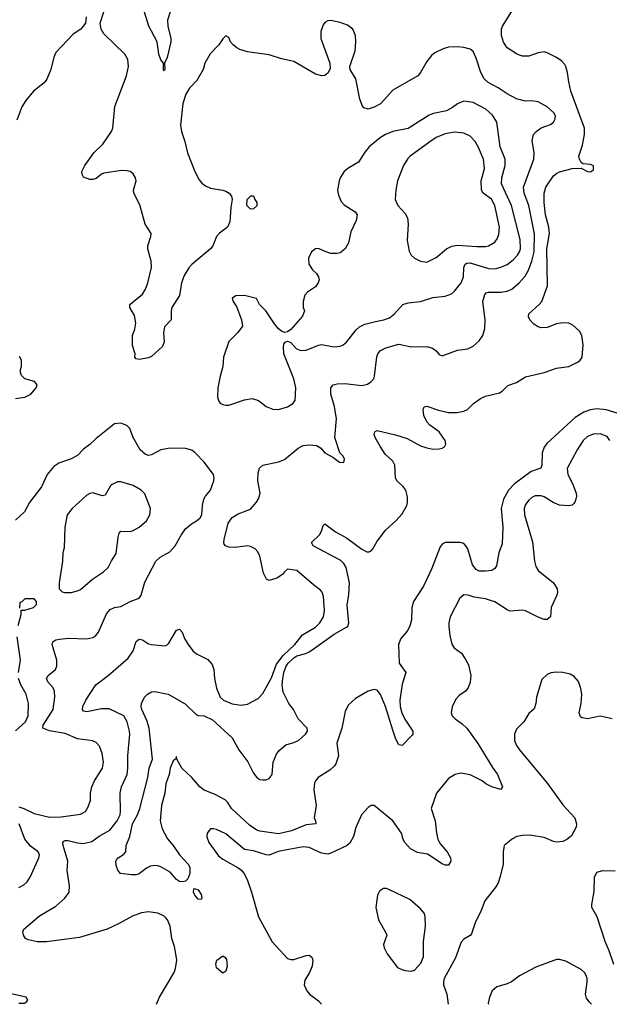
# Model space of a CAD drawing. Header units: inches. Extents: x 1839270 to 1929235, y 762242 to 910350.
# Tile 78 of 256: x 1890796 to 1894611, y 762264 to 768632. Entities that reach past the tile are written whole.
import ezdxf

# ---------------------------------------------------------------- set-up
doc = ezdxf.new("R2010")
doc.units = ezdxf.units.IN
doc.header["$MEASUREMENT"] = 0
doc.layers.add('B8796', color=7, linetype='Continuous')

msp = doc.modelspace()

# ---------------------------------------------------------------- linework, layer by layer
at = {"layer": 'B8796', "color": 5}
for points, elevation in [([(1891682, 762265.4), (1891701.6, 762310), (1891795.1, 762470), (1891804.8, 762495.2), (1891812.3, 762550), (1891807.6, 762590), (1891798.2, 762638.2), (1891780.5, 762690), (1891769.7, 762770), (1891753.3, 762810), (1891742.8, 762822.8), (1891730, 762834.5), (1891690, 762853.6), (1891630, 762861.3), (1891585.4, 762854.6), (1891526.8, 762833.2), (1891436.4, 762783.6), (1891362.8, 762750), (1891184.2, 762695.8), (1890970, 762668.4), (1890910, 762667.1), (1890850, 762680.9), (1890834, 762690), (1890821.2, 762710), (1890816, 762730), (1890822.7, 762750), (1890925.1, 762834.9), (1891030, 762898.5), (1891088.2, 762950), (1891116.9, 762990), (1891118.9, 763030), (1891102.6, 763130), (1891106.7, 763190), (1891077.8, 763290), (1891075.1, 763310), (1891081.5, 763318.5), (1891090, 763323.2), (1891110, 763323.2), (1891170, 763307.5), (1891210, 763303.9), (1891263.1, 763316.9), (1891310, 763350.2), (1891380.4, 763390), (1891426.2, 763450), (1891445.8, 763490), (1891449.1, 763510), (1891446.8, 763630), (1891455.4, 763670), (1891490.6, 763750), (1891496.3, 763790), (1891495.3, 763870), (1891508.2, 764010), (1891507.1, 764030), (1891491.5, 764090), (1891469.6, 764130), (1891374.1, 764174.1), (1891324.5, 764175.5), (1891230, 764156.3), (1891210, 764159.3), (1891203.6, 764170), (1891205.1, 764190), (1891223.5, 764230), (1891289.8, 764330.2), (1891368.4, 764390), (1891497.3, 764502.7), (1891529.7, 764550), (1891549.8, 764610.2), (1891560.4, 764619.6), (1891570, 764624.9), (1891590, 764621.1), (1891630, 764595.8), (1891650, 764590.4), (1891737.1, 764582.9), (1891750, 764588), (1891760.4, 764599.6), (1891810, 764682.8), (1891830, 764690.8), (1891846.8, 764670), (1891862.4, 764630), (1891886.3, 764590), (1891916.5, 764550), (1891939.5, 764530), (1892013.4, 764493.4), (1892041.6, 764461.6), (1892053.4, 764430), (1892057.3, 764370), (1892069.2, 764309.2), (1892092.4, 764250), (1892115.5, 764230), (1892170, 764207.8), (1892230, 764199.5), (1892270, 764204.9), (1892339.1, 764240.9), (1892370, 764273.1), (1892425.3, 764374.7), (1892457.3, 764462.7), (1892500, 764520), (1892576.8, 764590), (1892626.9, 764653.1), (1892710, 764702.4), (1892738, 764730), (1892761.5, 764770), (1892768.8, 764811.2), (1892761.5, 764901.5), (1892753, 764930), (1892743.1, 764943.1), (1892696.4, 764976.4), (1892590, 765069.2), (1892530, 765077.2), (1892510, 765062), (1892496.5, 765043.5), (1892459.2, 765020.8), (1892410, 765004.7), (1892393.3, 765013.3), (1892373.2, 765053.2), (1892350, 765161.3), (1892336.4, 765190), (1892320.2, 765210), (1892290, 765225.2), (1892270, 765228.6), (1892190, 765218.5), (1892150, 765220.8), (1892128.8, 765228.8), (1892120, 765240), (1892116.4, 765250), (1892118.8, 765270), (1892144.1, 765375.9), (1892170, 765412.3), (1892210, 765435.8), (1892290, 765466.7), (1892328.5, 765511.5), (1892342.8, 765537.2), (1892351.8, 765570), (1892336.4, 765650), (1892338.4, 765701.6), (1892348.6, 765731.4), (1892369.7, 765750.3), (1892470, 765773.1), (1892510, 765787.2), (1892598.2, 765861.8), (1892630, 765877), (1892670, 765883.1), (1892717.7, 765877.7), (1892742, 765862), (1892771.3, 765830), (1892822.8, 765802.8), (1892864.7, 765770), (1892892.9, 765767.1), (1892897.2, 765790), (1892890, 765808), (1892868, 765830), (1892836, 765930), (1892845.7, 766050), (1892834, 766130), (1892808.8, 766210), (1892808.9, 766251.1), (1892824.5, 766270), (1892850, 766276.9), (1892899.1, 766279.1), (1893010, 766265.3), (1893045.8, 766274.2), (1893069.2, 766290), (1893086.6, 766310), (1893092.9, 766327.1), (1893107.7, 766452.3), (1893112.8, 766470), (1893130, 766491.7), (1893166, 766510), (1893250, 766532.8), (1893330, 766516.5), (1893430, 766518.3), (1893467.2, 766507.2), (1893490.7, 766490), (1893510, 766466.8), (1893530, 766457.3), (1893630, 766494.4), (1893696.1, 766503.9), (1893730, 766520.5), (1893770, 766554.8), (1893794, 766590), (1893806.2, 766633.8), (1893808.2, 766690), (1893792.8, 766810), (1893806, 766854), (1893815.4, 766864.6), (1893829.1, 766870.9), (1893910.5, 766869.5), (1893950, 766876.6), (1893980.9, 766890), (1894027.9, 766930), (1894066.5, 766973.5), (1894088.2, 767011.8), (1894109.5, 767070.5), (1894126.1, 767130), (1894128.2, 767248.2), (1894089.9, 767430), (1894060.2, 767510), (1894056.3, 767550), (1894122.6, 767730), (1894125.6, 767770), (1894111.2, 767850), (1894119.7, 767890), (1894138.4, 767910), (1894170, 767932.4), (1894230, 767954), (1894249.6, 767970.4), (1894262, 767990), (1894262.9, 768010), (1894251.6, 768030), (1894210, 768067.6), (1894150, 768100.7), (1894110, 768107.3), (1894070, 768106), (1894010, 768121.1), (1893950, 768153.3), (1893892.3, 768192.3), (1893826.6, 768226.6), (1893802.4, 768250), (1893779.8, 768290), (1893750, 768382.7), (1893730, 768427.3), (1893710, 768441.3), (1893670, 768451.5), (1893630, 768456.2), (1893570, 768454.5), (1893535.2, 768444.8), (1893481.6, 768418.4), (1893460.4, 768399.6), (1893430, 768361.2), (1893390.4, 768290), (1893373, 768270), (1893210, 768176.9), (1893130, 768088.2), (1893090, 768067.2), (1893050, 768053.3), (1893022, 768062), (1893013.4, 768073.4), (1892997.4, 768117.4), (1892971.6, 768250), (1892935.1, 768310), (1892932.3, 768330), (1892967.3, 768430), (1892971.8, 768490), (1892969.5, 768529.5), (1892951.5, 768571.5), (1892917.2, 768597.2), (1892870, 768615.1), (1892810, 768626), (1892790, 768625.2), (1892770, 768613.2), (1892760.9, 768599.1), (1892745.1, 768554.9), (1892745.7, 768510), (1892803, 768350), (1892804.5, 768315.5), (1892792.2, 768287.8), (1892770, 768272.3), (1892750.4, 768269.6), (1892710, 768278.9), (1892570, 768362.5), (1892490, 768378.2), (1892410, 768404.7), (1892270, 768425.1), (1892220.4, 768440.4), (1892200.9, 768450), (1892178, 768470), (1892161.2, 768490), (1892150, 768518), (1892130, 768528), (1892110, 768508.7), (1892084, 768470), (1892028, 768412), (1891994.9, 768350), (1891983.6, 768310), (1891942, 768238), (1891894.9, 768190), (1891870.2, 768149.8), (1891852.6, 768090), (1891836.9, 767950), (1891842.6, 767910), (1891865.4, 767845.4), (1891881.2, 767770), (1891928.9, 767650), (1891957.3, 767597.3), (1891975, 767575), (1891997.6, 767557.6), (1892030, 767543.1), (1892110, 767530.2), (1892130, 767523.1), (1892150.6, 767510), (1892166.4, 767490), (1892170.8, 767470), (1892162.2, 767417.8), (1892155.5, 767324.5), (1892140.7, 767290), (1892090, 767252), (1892070.3, 767229.7), (1892044.9, 767170), (1892030.4, 767150), (1891910, 767048.4), (1891890, 767026.3), (1891861.5, 766978.5), (1891843.2, 766930), (1891830.9, 766849.1), (1891781.1, 766770), (1891776.5, 766750), (1891775.5, 766690), (1891734, 766646), (1891726.9, 766606.9), (1891730.4, 766549.6), (1891720.7, 766519.3), (1891650, 766454), (1891630, 766445.2), (1891570, 766435.3), (1891550, 766438), (1891542, 766450), (1891544, 766470), (1891525.1, 766525.1), (1891526.9, 766590), (1891540.5, 766630), (1891547.8, 766670), (1891539.1, 766719.1), (1891509.2, 766770), (1891509.3, 766790), (1891590, 766856.5), (1891610.5, 766889.5), (1891624.5, 766930), (1891648.5, 767030), (1891647.3, 767070), (1891624.5, 767150), (1891626.4, 767170), (1891645.4, 767230), (1891646.6, 767250), (1891607.7, 767310), (1891573.8, 767433.8), (1891534, 767510), (1891532.3, 767530), (1891549.7, 767590), (1891544.7, 767610), (1891530, 767634.5), (1891510, 767649.6), (1891490, 767655.1), (1891455.8, 767655.8), (1891340.7, 767639.3), (1891326.1, 767633.9), (1891290, 767606), (1891270, 767598.7), (1891250, 767598), (1891210, 767612.7), (1891201.3, 767630), (1891198.9, 767650), (1891216.9, 767690), (1891276.9, 767770), (1891333.2, 767826.8), (1891391.1, 767910), (1891399.2, 767930), (1891411.9, 768070), (1891488, 768270), (1891500.5, 768330), (1891495.4, 768375.4), (1891477, 768410), (1891341, 768541), (1891322.9, 768570), (1891316.2, 768610), (1891361.6, 768750)], 540), ([(1891772.7, 768690), (1891753.1, 768630), (1891755.1, 768590), (1891775, 768510), (1891775, 768490), (1891750, 768388.7), (1891733.4, 768350), (1891734.8, 768310), (1891730, 768302), (1891726.3, 768306.3), (1891726, 768350), (1891710, 768372.3), (1891696.4, 768410), (1891685.4, 768490), (1891632.2, 768590), (1891595.7, 768710)], 520), ([(1891226.8, 768650), (1891221, 768610), (1891191, 768570), (1891142.3, 768537.7), (1891030, 768420.9), (1891017, 768390), (1890997.4, 768310), (1890972.2, 768247.8), (1890955.1, 768224.9), (1890884.9, 768170), (1890836.4, 768110), (1890810, 768069.2), (1890777.7, 767982.3)], 540), ([(1894690, 766078.6), (1894590, 766107.7), (1894530, 766114.3), (1894490, 766108.7), (1894445.4, 766094.6), (1894390, 766059.4), (1894207.8, 765890), (1894190, 765867.1), (1894177.3, 765830), (1894175.7, 765750), (1894168.3, 765731.7), (1894105.5, 765710), (1893997.4, 765630), (1893958.3, 765590), (1893926.6, 765530), (1893912.5, 765470), (1893922.7, 765350), (1893917.6, 765242.4), (1893896.9, 765183.1), (1893881.3, 765098.7), (1893870, 765082), (1893850.2, 765069.8), (1893810, 765065.1), (1893770, 765066), (1893750, 765075.8), (1893726.2, 765106.2), (1893694.8, 765210), (1893684, 765230), (1893670, 765244), (1893646, 765250), (1893550, 765251.1), (1893530, 765239.6), (1893516.7, 765223.3), (1893461.4, 765078.6), (1893410, 764967.6), (1893345, 764870), (1893333.5, 764830), (1893330.8, 764750), (1893320.9, 764710), (1893302.6, 764677.4), (1893262.6, 764630), (1893247.2, 764590), (1893251, 764471), (1893294.4, 764410), (1893270, 764334), (1893256.6, 764230), (1893258.4, 764190), (1893269.3, 764149.3), (1893287.3, 764107.3), (1893339.1, 764030), (1893340.7, 764010), (1893336.1, 764003.9), (1893270, 763937.2), (1893250, 763941.2), (1893230, 763979.3), (1893210, 764036), (1893162.8, 764190), (1893130, 764267.6), (1893110, 764295.8), (1893090, 764299.8), (1893050, 764288.9), (1892970, 764242.2), (1892921.7, 764198.3), (1892902.1, 764157.9), (1892881.3, 764050), (1892847.9, 763952.1), (1892858.3, 763870), (1892841.1, 763818.9), (1892833.7, 763806.3), (1892802.3, 763777.7), (1892728.2, 763730), (1892710.4, 763710), (1892704.5, 763695.5), (1892699, 763650), (1892715, 763550), (1892701.3, 763470), (1892710.3, 763450), (1892712, 763430), (1892650, 763424.8), (1892555, 763385), (1892470, 763365.8), (1892350, 763383.4), (1892329.8, 763390), (1892283.1, 763423.1), (1892166.6, 763530), (1892142.3, 763570), (1892126.5, 763586.5), (1892060.6, 763620.6), (1891989.4, 763649.4), (1891962.7, 763670), (1891910, 763729.6), (1891844.5, 763790), (1891813.2, 763850), (1891810, 763866), (1891804.7, 763850), (1891790, 763839), (1891770.7, 763790.7), (1891762.4, 763750), (1891741.1, 763690), (1891734.5, 763630), (1891714.6, 763550), (1891706, 763450), (1891719.1, 763399.1), (1891752.9, 763332.9), (1891790, 763290.3), (1891830, 763230.3), (1891886.3, 763170), (1891898, 763150), (1891897.1, 763110), (1891884.1, 763075.9), (1891870, 763061), (1891850, 763055), (1891830, 763058.3), (1891810, 763071.6), (1891770, 763118), (1891710, 763153.5), (1891690, 763159.2), (1891670, 763161.5), (1891642.9, 763157.1), (1891616.1, 763143.9), (1891570, 763108.3), (1891550, 763102), (1891520.5, 763100.5), (1891449.4, 763109.4), (1891431.9, 763131.9), (1891421.2, 763161.2), (1891418, 763190), (1891422.7, 763197.3), (1891432.7, 763210), (1891467.5, 763232.5), (1891482.4, 763250), (1891486.2, 763290), (1891509.9, 763350), (1891526.1, 763430), (1891558.8, 763490), (1891574, 763530), (1891625.2, 763730), (1891635, 763790), (1891655.3, 763850), (1891634.6, 764050), (1891619.9, 764099.9), (1891586, 764170), (1891582.7, 764190), (1891585.1, 764210), (1891602.9, 764250), (1891622.7, 764270), (1891650, 764283.7), (1891670, 764287.6), (1891758, 764270), (1891867.5, 764207.5), (1891938, 764138), (1891951.5, 764131.6), (1891990, 764129.5), (1892042.7, 764102.7), (1892170, 763986.4), (1892214.4, 763910), (1892272.7, 763832.7), (1892310, 763759), (1892330, 763730.2), (1892350, 763718.2), (1892370, 763714.7), (1892390, 763715.8), (1892410, 763724), (1892430.6, 763750), (1892436.5, 763830), (1892458.7, 763881.3), (1892474.5, 763905.5), (1892517.7, 763942.3), (1892570, 763956.5), (1892599.7, 763970), (1892644.7, 764010), (1892658.7, 764030), (1892655.4, 764050), (1892597.4, 764110), (1892568.9, 764170), (1892537.8, 764210), (1892501.6, 764281.6), (1892494.2, 764330), (1892497.8, 764370), (1892504.3, 764410), (1892519.8, 764450), (1892532.8, 764470), (1892570, 764504.4), (1892590, 764517), (1892647.4, 764532.6), (1892674.6, 764545.4), (1892830, 764658.8), (1892910, 764702.1), (1892918.4, 764710), (1892926.7, 764730), (1892915, 764845), (1892925.6, 764914.4), (1892929.9, 764990), (1892908.2, 765090), (1892894.4, 765114.4), (1892873.9, 765133.9), (1892694.5, 765230), (1892684.5, 765250), (1892737.4, 765302.6), (1892752, 765330), (1892760.1, 765359.9), (1892770, 765372.2), (1892839.3, 765319.3), (1892910, 765280.9), (1893010, 765207.6), (1893042.8, 765190), (1893057.2, 765190), (1893070, 765196.4), (1893080.5, 765210), (1893106.1, 765253.9), (1893163.1, 765330), (1893230, 765391.3), (1893270, 765435.9), (1893300.7, 765490), (1893305.7, 765510), (1893306, 765546), (1893294, 765590), (1893275.3, 765615.3), (1893236.4, 765650), (1893227.7, 765670), (1893224, 765750), (1893210, 765776.8), (1893161.7, 765821.7), (1893130.7, 765870), (1893096.8, 765930), (1893089.8, 765950), (1893093.6, 765966.4), (1893110, 765974.6), (1893227.5, 765947.5), (1893303.2, 765923.2), (1893390, 765876.4), (1893430, 765862.4), (1893470, 765854.9), (1893510, 765855.5), (1893530, 765860.5), (1893545.2, 765870), (1893553.6, 765886.4), (1893549.6, 765910), (1893510, 765967.3), (1893449.7, 766009.7), (1893431.4, 766031.4), (1893411.9, 766071.9), (1893407, 766110), (1893412.9, 766127.1), (1893430, 766132.4), (1893505.8, 766105.8), (1893570, 766092), (1893627.7, 766092.3), (1893670, 766099.6), (1893694, 766110), (1893733.6, 766150), (1893777.5, 766182.5), (1893810, 766197.3), (1893900.4, 766219.6), (1893918, 766230), (1893954.6, 766265.4), (1894010, 766285.8), (1894070, 766322.3), (1894190, 766349.2), (1894270, 766377.8), (1894349.2, 766390), (1894410, 766419.5), (1894423.6, 766430), (1894436.3, 766450), (1894442, 766530), (1894432.7, 766590), (1894418, 766618), (1894376.3, 766656.3), (1894350, 766669.7), (1894310, 766671.9), (1894270, 766665.1), (1894210, 766642.2), (1894170, 766639.1), (1894150, 766645.4), (1894122.8, 766662.8), (1894097.4, 766690), (1894088.2, 766710), (1894091.5, 766730), (1894158, 766790), (1894174, 766810), (1894211.9, 766910), (1894207.2, 767150), (1894224.5, 767250), (1894220.4, 767290), (1894198.8, 767370), (1894189.9, 767450.1), (1894189, 767510), (1894201.2, 767550), (1894250, 767621.3), (1894270, 767638), (1894290, 767647.2), (1894370, 767670.4), (1894430, 767672), (1894470, 767651), (1894490, 767647.7), (1894510, 767662), (1894510, 767686), (1894490, 767695.1), (1894440.2, 767700.2), (1894430, 767708), (1894418, 767730), (1894414.5, 767750), (1894438.7, 767821.3), (1894449.8, 767890.2), (1894450.6, 767930), (1894361.9, 768170), (1894348.4, 768230), (1894341.5, 768290), (1894330.7, 768330), (1894322.5, 768342.5), (1894303.6, 768363.6), (1894270, 768388.2), (1894210, 768418.7), (1894190, 768424.2), (1894150, 768418.9), (1894090, 768396.4), (1894050, 768396.9), (1894030, 768403), (1894010, 768411.5), (1893950.8, 768450.8), (1893925.8, 768485.8), (1893913.7, 768530), (1893913.3, 768570), (1893919.6, 768590), (1893977.6, 768682.4)], 520), ([(1890770, 766182.8), (1890830, 766190.8), (1890868.7, 766210), (1890902, 766250), (1890908.7, 766270), (1890892.1, 766292.1), (1890829.3, 766309.3), (1890808.7, 766330), (1890802, 766350), (1890802, 766370), (1890808.7, 766390), (1890808.7, 766430), (1890794.8, 766454.8)], 560), ([(1890790, 763540.2), (1890823.8, 763530), (1890890, 763497.4), (1890990, 763474.2), (1891064.6, 763475.4), (1891190, 763492.7), (1891221.2, 763510), (1891240.1, 763539.9), (1891254.9, 763585.1), (1891255.3, 763630), (1891263.8, 763670), (1891280.8, 763710), (1891332.9, 763790), (1891338.2, 763830), (1891330, 763885.2), (1891312.3, 763932.3), (1891290, 763957.4), (1891266.9, 763966.9), (1891170, 763980.7), (1891090, 764015.6), (1890990, 764032), (1890946.6, 764050), (1890949.1, 764070), (1891011.9, 764170), (1891024.2, 764250), (1891022.4, 764290), (1891012.8, 764310), (1890977.4, 764350), (1890969.8, 764370), (1890980.4, 764390), (1891027.4, 764430), (1891036.8, 764450), (1891036.5, 764490), (1891007, 764590), (1891010.9, 764609.1), (1891030, 764620.7), (1891053.8, 764626.2), (1891111, 764631), (1891230, 764627.2), (1891270, 764636.5), (1891289.6, 764650), (1891306, 764670), (1891357.3, 764790), (1891382.2, 764817.8), (1891409.8, 764830.2), (1891450, 764837.6), (1891510, 764869.1), (1891569.8, 764890.2), (1891582, 764910), (1891606.5, 764993.5), (1891676.3, 765130), (1891704.3, 765155.7), (1891767.6, 765190), (1891802.3, 765230), (1891841, 765299), (1891870, 765338.4), (1891907.8, 765372.2), (1891939.5, 765390), (1891963.6, 765410), (1891974.3, 765430), (1891978, 765490), (1891988, 765530), (1891998.7, 765550), (1892031.6, 765590), (1892051.8, 765650), (1892053.6, 765670), (1892049.6, 765690), (1891989.5, 765770), (1891931, 765831), (1891910, 765847), (1891870, 765858.4), (1891770, 765860.7), (1891710, 765849.7), (1891650, 765818.7), (1891630, 765814.2), (1891610, 765819.3), (1891574.8, 765850), (1891529.6, 765930), (1891507.9, 765987.9), (1891490, 766006.6), (1891450, 766022.9), (1891410, 766018), (1891290, 765923.7), (1891250, 765884.5), (1891210, 765854), (1891170, 765813), (1891130, 765792.8), (1891050, 765763.6), (1891017.4, 765742.6), (1890973, 765690), (1890936.4, 765610), (1890859.5, 765510), (1890827.7, 765450), (1890770, 765394.5)], 560), ([(1894615.1, 765910), (1894597.2, 765937.2), (1894553, 765953), (1894510, 765952.2), (1894470, 765936.4), (1894443.1, 765910), (1894403.2, 765850), (1894337.6, 765730), (1894342, 765690), (1894372.3, 765632.3), (1894396.5, 765570), (1894398.9, 765550), (1894394.9, 765530), (1894388.8, 765511.2), (1894379.6, 765500.4), (1894370, 765492), (1894350, 765487.6), (1894290, 765493), (1894248.7, 765508.7), (1894190, 765545.6), (1894170, 765551.5), (1894131.5, 765551.5), (1894110, 765541.3), (1894090, 765523.6), (1894070, 765497), (1894059.6, 765470), (1894062, 765430), (1894114.6, 765254.6), (1894126.9, 765130), (1894135.6, 765095.6), (1894151.8, 765070), (1894250, 764990.3), (1894273.8, 764950), (1894276.1, 764930), (1894271.6, 764910), (1894235.8, 764830), (1894230, 764769.4), (1894210, 764751.6), (1894190, 764753), (1894150, 764768.6), (1894070, 764809.7), (1894050, 764812.6), (1893970, 764806.9), (1893950, 764814.3), (1893870, 764866.3), (1893850, 764874), (1893810, 764886.3), (1893736.9, 764896.9), (1893698, 764910), (1893670, 764911.8), (1893644, 764890), (1893582.4, 764770), (1893572.4, 764730), (1893572.5, 764707.5), (1893579.3, 764650), (1893592.5, 764592.5), (1893608, 764570), (1893654.1, 764534.1), (1893679, 764499), (1893699.6, 764459.6), (1893715.3, 764390), (1893711.8, 764348.2), (1893698.4, 764310), (1893680.5, 764290), (1893639.4, 764260.6), (1893620.5, 764239.5), (1893594.4, 764190), (1893588.2, 764150), (1893595.5, 764130), (1893614.9, 764110), (1893658.6, 764078.6), (1893688.9, 764048.9), (1893760.2, 763950), (1893854.7, 763794.7), (1893888.5, 763750), (1893920.5, 763670), (1893910, 763653.2), (1893850.3, 763669.6), (1893811.8, 763690), (1893788.9, 763708.9), (1893710, 763747.6), (1893650, 763759.7), (1893614.8, 763750), (1893570, 763724.5), (1893493.4, 763630), (1893458.4, 763530), (1893485.4, 763450), (1893493, 763373), (1893502.8, 763330), (1893518.5, 763298.5), (1893561.1, 763250), (1893584.4, 763210), (1893584.9, 763190), (1893570, 763164), (1893550, 763162.7), (1893530, 763171.8), (1893435.1, 763235.1), (1893370, 763246.3), (1893324, 763270), (1893288.3, 763310), (1893278, 763330), (1893267.6, 763370), (1893210, 763449.7), (1893090, 763549.2), (1893070, 763549.2), (1893050, 763537.2), (1893008, 763490), (1892971.9, 763408.1), (1892956, 763350), (1892933.2, 763306.8), (1892910, 763289.7), (1892810, 763240.4), (1892790, 763235.1), (1892750, 763241.8), (1892670, 763278.2), (1892630, 763282.5), (1892467.9, 763252.1), (1892411.3, 763228.7), (1892390, 763229.8), (1892310, 763255.3), (1892250, 763265.4), (1892130, 763365.4), (1892070, 763394), (1892050, 763399.7), (1892030, 763397.6), (1892009, 763371), (1892007.9, 763347.9), (1892020.3, 763310), (1892083.4, 763223.4), (1892110, 763201.7), (1892210, 763147.4), (1892231, 763131), (1892248.4, 763108.4), (1892267.7, 763070), (1892295.6, 762990), (1892340.4, 762830), (1892430, 762667.7), (1892530, 762559.1), (1892550, 762553), (1892570, 762553), (1892650, 762579.1), (1892670, 762580.7), (1892687.5, 762567.5), (1892693.4, 762550), (1892688.2, 762510), (1892672.2, 762470), (1892641.2, 762418.8), (1892637, 762390), (1892653.7, 762350), (1892672.4, 762330), (1892730, 762286.3), (1892746.2, 762266.2), (1892746.7, 762264.7)], 540), ([(1890786.3, 764713.7), (1890806, 764786), (1890806, 764814), (1890830, 764814), (1890886, 764830), (1890906, 764850), (1890906, 764870), (1890890, 764886), (1890830, 764886), (1890810, 764866), (1890798, 764862), (1890794, 764826)], 580), ([(1890787.6, 764410), (1890800.5, 764490), (1890780.1, 764639.9)], 580), ([(1890770, 764032.2), (1890833.3, 764090), (1890851.3, 764130), (1890852.4, 764210), (1890837.6, 764270), (1890804.2, 764330), (1890789.6, 764370)], 580), ([(1894630, 764109.7), (1894553.1, 764126.9), (1894470, 764109.7), (1894435.6, 764115.6), (1894424, 764124), (1894415.8, 764150), (1894428.9, 764210), (1894433.2, 764270), (1894427, 764307), (1894412.2, 764352.2), (1894383.8, 764383.8), (1894358.3, 764398.3), (1894310, 764409.7), (1894268.3, 764411.7), (1894233, 764407), (1894210, 764397.2), (1894175.2, 764364.8), (1894140.3, 764250), (1894135.6, 764210), (1894124.4, 764175.6), (1894090, 764143.7), (1894058.7, 764090), (1894010, 764043.7), (1893998, 764010), (1893997, 763970), (1894010, 763937.3), (1894030, 763910.6), (1894211.8, 763691.8), (1894310, 763554.4), (1894388.2, 763470), (1894399.5, 763430), (1894396.4, 763410), (1894365.9, 763354.2), (1894337.3, 763330), (1894310, 763316.9), (1894270, 763312.8), (1894250, 763316.9), (1894190, 763342), (1894096.6, 763356.6), (1894050, 763355.8), (1894011.9, 763348.1), (1893985.3, 763334.7), (1893930.7, 763290), (1893923.8, 763250), (1893924.2, 763170), (1893906, 763090), (1893891.6, 763048.4), (1893876.9, 763023.1), (1893806.6, 762933.4), (1893782.6, 762870), (1893744.2, 762790), (1893719.5, 762720.5), (1893710.3, 762709.6), (1893670, 762686), (1893653.7, 762666.3), (1893615.8, 762564.2), (1893543, 762430), (1893538, 762410), (1893539.1, 762390), (1893560.3, 762330), (1893568.2, 762264.2)], 560), ([(1890790, 763019.6), (1890823.3, 763036.7), (1890844.5, 763055.5), (1890866.9, 763090), (1890920.5, 763210), (1890923.6, 763230), (1890915.1, 763250), (1890866.1, 763286.1), (1890830, 763332.6), (1890792, 763432)], 560), ([(1894640.5, 762520.5), (1894610.6, 762610), (1894583.4, 762670), (1894532.3, 762830), (1894499.1, 762890), (1894499.2, 762910), (1894513.8, 762993.8), (1894514.7, 763085.3), (1894530, 763117.3), (1894570, 763128.2), (1894650, 763126)], 560), ([(1894290, 762553.6), (1894270, 762553.6), (1894136.7, 762503.3), (1894030, 762447), (1893978.8, 762410), (1893950, 762395.6), (1893884.2, 762375.8), (1893854, 762350), (1893835.5, 762310), (1893828.5, 762270), (1893829.7, 762264.1)], 580), ([(1894497, 762263.6), (1894480.1, 762280.1), (1894464.4, 762304.4), (1894458, 762330), (1894468.4, 762410), (1894467.1, 762430), (1894462, 762450), (1894450, 762469.5), (1894430, 762489.6), (1894330, 762543), (1894290, 762553.6)], 580), ([(1890790, 762271), (1890828.4, 762271.6), (1890840.4, 762279.6), (1890848, 762290), (1890838, 762310), (1890710, 762337.6)], 560)]:
    msp.add_lwpolyline(points, dxfattribs=dict(at, elevation=elevation))
for points, elevation in [([(1893670, 768105.6), (1893630, 768088.7), (1893596.6, 768063.4), (1893557.6, 768042.4), (1893474.4, 768025.6), (1893445.2, 768014.8), (1893310, 767928.7), (1893210.1, 767909.9), (1893162.4, 767890), (1893130.4, 767870), (1893058.3, 767810), (1893030, 767775.1), (1892989.3, 767710.7), (1892925.6, 767674.4), (1892896.4, 767650), (1892870.4, 767610), (1892864.4, 767590), (1892852.7, 767530), (1892858, 767498), (1892877.1, 767457.1), (1892895.8, 767435.8), (1892966.8, 767390), (1892979.1, 767370), (1892974.4, 767334.4), (1892939.9, 767260.1), (1892923.8, 767190), (1892903, 767150), (1892870, 767124.5), (1892850, 767119.5), (1892810, 767120.9), (1892772.1, 767132.1), (1892730, 767152), (1892710, 767149.4), (1892684.9, 767130), (1892665.5, 767090), (1892667.4, 767050), (1892690, 767013.4), (1892717.3, 766990), (1892730.7, 766970), (1892733.4, 766950), (1892727.7, 766930), (1892710, 766905.2), (1892658, 766870), (1892641, 766850), (1892631, 766810), (1892631.1, 766771.1), (1892638, 766750), (1892626.4, 766713.6), (1892550, 766629), (1892530, 766614), (1892510, 766608.7), (1892490, 766617.2), (1892470, 766633.2), (1892444.4, 766664.4), (1892389.5, 766749.5), (1892348, 766790), (1892328.7, 766828.7), (1892250, 766849.3), (1892194.4, 766845.6), (1892171.3, 766830), (1892178, 766810), (1892198, 766778), (1892230.6, 766690.6), (1892237.3, 766650), (1892207.3, 766610), (1892150.4, 766550), (1892115.5, 766450), (1892110.4, 766390), (1892092.7, 766327.3), (1892078, 766250), (1892076.4, 766190), (1892084.4, 766164.4), (1892092.4, 766152.4), (1892110, 766143.8), (1892130, 766138.4), (1892150, 766139.3), (1892250, 766173), (1892301.4, 766181.4), (1892342, 766170), (1892390, 766131), (1892433.7, 766113.7), (1892470.7, 766110.7), (1892530, 766128.7), (1892563.7, 766150), (1892577.6, 766170), (1892582.9, 766250), (1892570, 766308.7), (1892506, 766470), (1892503.2, 766516.8), (1892506.3, 766533.7), (1892514.6, 766545.4), (1892530, 766552), (1892550, 766544.7), (1892585.5, 766505.5), (1892613.4, 766493.4), (1892650, 766494.9), (1892730, 766527.7), (1892750, 766530.5), (1892830, 766517.1), (1892870, 766520.4), (1892890, 766528.5), (1892910, 766546), (1892974.4, 766625.6), (1892995.3, 766644.7), (1893030, 766661.8), (1893099.2, 766680.8), (1893153.2, 766690), (1893190, 766704.4), (1893222, 766730), (1893275.1, 766790), (1893310, 766800.7), (1893389.8, 766810.1), (1893470, 766836.2), (1893550, 766843.1), (1893590, 766858.7), (1893610, 766875.3), (1893652.3, 766930), (1893667.7, 766970), (1893670.8, 767030), (1893679.1, 767050), (1893690, 767058.2), (1893710, 767059.8), (1893830, 767022.5), (1893870, 767021.8), (1893910, 767030.9), (1893950, 767048.6), (1893990, 767078.8), (1894017.5, 767110), (1894030.3, 767129.7), (1894036.6, 767150), (1894033.9, 767210), (1893977.8, 767430), (1893913.4, 767570), (1893915, 767610), (1893936.4, 767690), (1893936.4, 767730), (1893904, 767810), (1893883.5, 767970), (1893855.4, 768015.4), (1893812.8, 768052.8), (1893730, 768096.5)], 560), ([(1893610, 767905.3), (1893550, 767894.6), (1893492, 767870), (1893450, 767842.5), (1893323.2, 767750), (1893306.6, 767733.4), (1893280.2, 767690), (1893241.5, 767590), (1893229.4, 767530), (1893226.7, 767470), (1893242, 767430), (1893290, 767378.7), (1893305.8, 767350), (1893310.2, 767310), (1893303, 767203), (1893315.8, 767135.8), (1893330.2, 767110.2), (1893350.2, 767090.2), (1893390, 767070.3), (1893430, 767064.4), (1893490, 767093.6), (1893557.2, 767150), (1893591.9, 767168.1), (1893630, 767174.4), (1893755, 767165), (1893810, 767165.7), (1893830, 767170.2), (1893870, 767192.8), (1893885.3, 767214.7), (1893896.9, 767243.1), (1893900.1, 767290), (1893870.3, 767430.3), (1893850, 767470.7), (1893795.3, 767510), (1893783.4, 767530), (1893781.9, 767590), (1893804.6, 767670), (1893797.2, 767730), (1893765.7, 767805.7), (1893744.1, 767844.1), (1893710, 767879.7), (1893670, 767898)], 580), ([(1892290, 767406), (1892266, 767430), (1892268, 767470), (1892292.7, 767492.7), (1892310, 767494), (1892318, 767470), (1892330.8, 767450), (1892331.3, 767428.7), (1892310, 767408)], 540), ([(1891450, 765643.7), (1891430, 765642), (1891393.8, 765626.2), (1891383.4, 765616.6), (1891350, 765556), (1891330, 765553.3), (1891270, 765572.2), (1891250, 765568.2), (1891230, 765556.3), (1891134.9, 765470), (1891102.4, 765430), (1891088.9, 765350), (1891083.9, 765216.1), (1891076.1, 765183.9), (1891074, 765130), (1891050.8, 764990.8), (1891051, 764951), (1891070.8, 764930.8), (1891086.8, 764926.8), (1891130, 764928.2), (1891170, 764937), (1891190, 764947), (1891267.5, 765012.5), (1891339.1, 765060.9), (1891367.8, 765090), (1891390, 765133), (1891421, 765179), (1891434.1, 765285.9), (1891440.5, 765310), (1891450, 765323), (1891510, 765322.3), (1891530, 765327.6), (1891570, 765348.9), (1891617.7, 765390), (1891637.4, 765430), (1891641.6, 765470), (1891606.5, 765566.5), (1891582, 765590), (1891530, 765619.6)], 580), ([(1891970, 762941.2), (1891950, 762944.5), (1891929.6, 762970), (1891920.9, 762990), (1891922.7, 763010), (1891926.9, 763013.1), (1891950, 763004), (1891970, 762974), (1891974.9, 762950)], 520), ([(1893150, 763012), (1893125.1, 762994.9), (1893110.6, 762970), (1893100.5, 762890), (1893118, 762810), (1893164, 762730), (1893170.7, 762710), (1893150.8, 762650), (1893154.9, 762630), (1893174.3, 762590), (1893241.4, 762501.4), (1893268, 762488), (1893290, 762482.8), (1893330, 762478.4), (1893350, 762484.9), (1893391.3, 762528.7), (1893409.6, 762570), (1893409.7, 762670.3), (1893421.4, 762770), (1893419.7, 762830), (1893414.7, 762850), (1893390, 762880.9), (1893321, 762941), (1893190, 763005.1), (1893170, 763011.8)], 560), ([(1892110, 762466), (1892070, 762500.5), (1892064.4, 762524.4), (1892072.8, 762550), (1892110, 762576.3), (1892126.7, 762566.7), (1892134.1, 762554.1), (1892139.5, 762510), (1892130, 762477.2)], 520)]:
    msp.add_lwpolyline(points, close=True, dxfattribs=dict(at, elevation=elevation))

doc.saveas('drawing.dxf')
